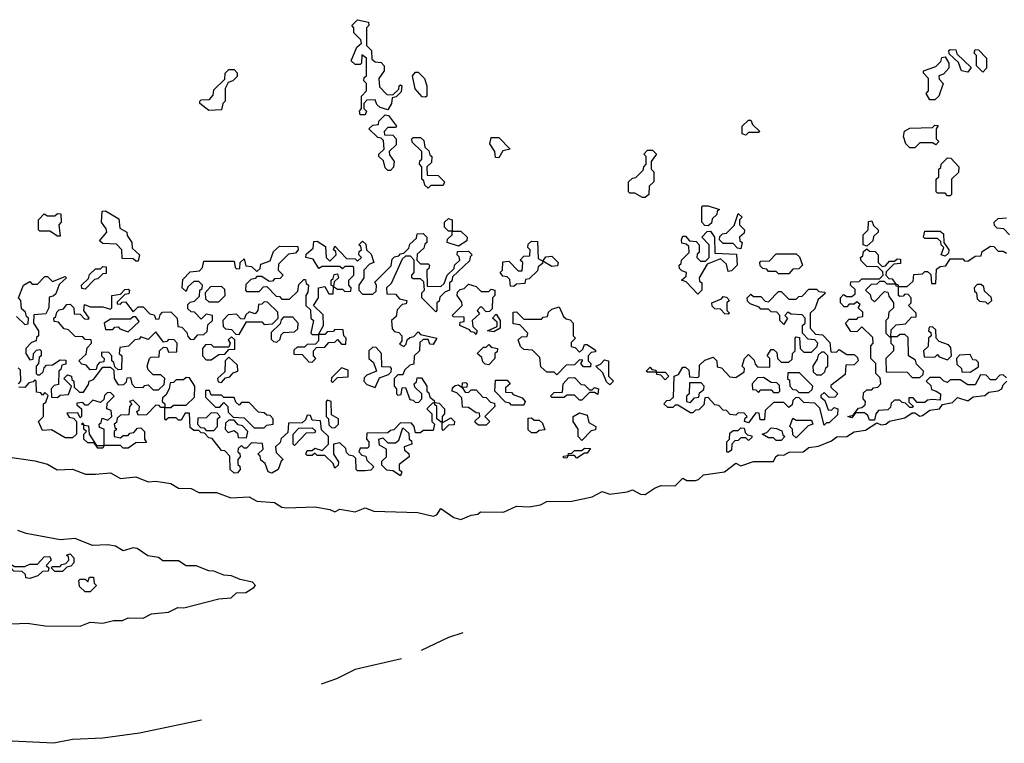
# Model space of a CAD drawing. Extents: x 2494118 to 2687960, y 757339 to 915227.
# Tile 180 of 256: x 2659565 to 2663470, y 776270 to 779138. Entities that reach past the tile are written whole.
import ezdxf

# ---------------------------------------------------------------- set-up
doc = ezdxf.new("R2010")
doc.units = 0

msp = doc.modelspace()

# ---------------------------------------------------------------- linework, layer by layer
at = {"layer": '0CON20XD'}
for points in [[(2660935, 778760), (2660915, 778760), (2660912.5, 778775), (2660920, 778785), (2660920, 778835), (2660940, 778855), (2660940, 778885), (2660930, 778895), (2660931.7, 778908.3), (2660940, 778915), (2660940, 778985), (2660921.7, 778998.3), (2660920, 778965), (2660915, 778960), (2660895, 778960), (2660880, 778975), (2660901.7, 779028.3), (2660920, 779045), (2660918.3, 779058.3), (2660890, 779085), (2660890, 779105), (2660882.5, 779115), (2660905, 779137.5), (2660948.3, 779128.3), (2660950, 779115), (2660940, 779105), (2660940, 779035), (2660960, 779015), (2660961.7, 778981.7), (2660975, 778970), (2660998.3, 778968.3), (2661010, 778955), (2661010, 778935), (2660990, 778905), (2660991.7, 778871.7), (2661021.7, 778841.7), (2661045, 778840), (2661068.3, 778861.7), (2661070, 778875), (2661075, 778880), (2661080, 778875), (2661078.3, 778851.7), (2661058.3, 778831.7), (2661041.7, 778828.3), (2661040, 778805), (2661025, 778780), (2660995, 778790), (2660981.7, 778801.7), (2660975, 778820), (2660941.7, 778818.3), (2660930, 778805), (2660930, 778785), (2660940, 778775), (2660935, 778760)], [(2663325, 778930), (2663300, 778935), (2663288.3, 778968.3), (2663251.7, 779001.7), (2663250, 779015), (2663255, 779020), (2663278.3, 779018.3), (2663281.7, 779001.7), (2663338.3, 778948.3), (2663325, 778930)], [(2663385, 778930), (2663360, 778955), (2663360, 778995), (2663350, 779005), (2663355, 779020), (2663368.3, 779018.3), (2663400, 778985), (2663400, 778945), (2663385, 778930)], [(2663195, 778820), (2663175, 778820), (2663160, 778845), (2663170, 778855), (2663170, 778905), (2663150, 778925), (2663150, 778935), (2663198.3, 778951.7), (2663218.3, 778971.7), (2663221.7, 778988.3), (2663235, 778990), (2663250, 778965), (2663250, 778945), (2663228.3, 778921.7), (2663210, 778915), (2663211.7, 778901.7), (2663227.5, 778885), (2663210, 778835), (2663195, 778820)], [(2660315, 778777.5), (2660280, 778805), (2660280, 778815), (2660285, 778820), (2660318.3, 778821.7), (2660331.7, 778838.3), (2660335, 778860), (2660378.3, 778901.7), (2660380, 778925), (2660395, 778940), (2660415, 778940), (2660427.5, 778927.5), (2660427, 778913), (2660410, 778895), (2660391.7, 778888.3), (2660380, 778865), (2660380, 778815), (2660370, 778805), (2660365, 778780), (2660315, 778777.5)], [(2661175, 778830), (2661161.7, 778831.7), (2661133, 778863), (2661122.5, 778915), (2661135, 778930), (2661145, 778930), (2661170, 778905), (2661180, 778875), (2661180, 778835), (2661175, 778830)], [(2661035, 778540), (2661025, 778540), (2661015, 778550), (2661008.3, 778578.3), (2660990, 778595), (2660990, 778605), (2661010, 778625), (2661008.3, 778658.3), (2660998.3, 778668.3), (2660985, 778670), (2660950, 778705), (2660965, 778720), (2660988.3, 778721.7), (2660990, 778735), (2661015, 778760), (2661028.3, 778758.3), (2661060, 778715), (2661055, 778710), (2661025, 778710), (2661010, 778695), (2661011.7, 778681.7), (2661045, 778680), (2661057.5, 778665), (2661058.3, 778641.7), (2661030, 778615), (2661031.7, 778601.7), (2661050, 778575), (2661047, 778553), (2661035, 778540)], [(2662445, 778680), (2662430, 778685), (2662430, 778715), (2662455, 778740), (2662465, 778740), (2662471.7, 778721.7), (2662500, 778695), (2662495, 778690), (2662455, 778690), (2662445, 778680)], [(2663115, 778630), (2663095, 778630), (2663080, 778645), (2663070, 778675), (2663073.6, 778696.4), (2663095, 778707.5), (2663185, 778710), (2663195, 778720), (2663208.3, 778718.3), (2663200, 778705), (2663200, 778665), (2663210, 778655), (2663198.3, 778641.7), (2663185, 778650), (2663135, 778650), (2663115, 778630)], [(2661185, 778470), (2661171.7, 778481.7), (2661168.3, 778498.3), (2661160, 778505), (2661160, 778555), (2661150, 778565), (2661151.7, 778578.3), (2661160, 778585), (2661160, 778615), (2661121.7, 778651.7), (2661120, 778665), (2661125, 778670), (2661155, 778670), (2661168.3, 778658.3), (2661171.7, 778631.7), (2661188.3, 778618.3), (2661191.7, 778601.7), (2661200, 778595), (2661198.3, 778571.7), (2661180, 778555), (2661181.7, 778521.7), (2661225, 778520), (2661250, 778495), (2661245, 778480), (2661195, 778480), (2661185, 778470)], [(2661465, 778590), (2661451.7, 778591.7), (2661450, 778615), (2661430, 778645), (2661435, 778670), (2661465, 778670), (2661510, 778625), (2661481.7, 778618.3), (2661465, 778590)], [(2662045, 778432.5), (2662035, 778432.5), (2662005, 778450), (2661985, 778450), (2661980, 778455), (2661980, 778495), (2661995, 778510), (2662008.3, 778511.7), (2662038.3, 778541.7), (2662040, 778555), (2662050, 778565), (2662050, 778595), (2662040, 778605), (2662055, 778620), (2662075, 778620), (2662090, 778605), (2662070, 778575), (2662070, 778545), (2662080, 778535), (2662080, 778495), (2662061.7, 778478.3), (2662060, 778445), (2662045, 778432.5)], [(2663255, 778440), (2663245, 778440), (2663235, 778450), (2663205, 778450), (2663200, 778455), (2663200, 778505), (2663210, 778515), (2663210, 778545), (2663218.3, 778551.7), (2663220, 778565), (2663245, 778590), (2663258.3, 778588.3), (2663290, 778555), (2663288.3, 778531.7), (2663260, 778505), (2663260, 778445), (2663255, 778440)], [(2662295, 778320), (2662281.7, 778321.7), (2662270, 778335), (2662270, 778395), (2662275, 778400), (2662295, 778400), (2662340, 778385), (2662331.7, 778378.3), (2662330, 778365), (2662311.7, 778348.3), (2662308.3, 778331.7), (2662295, 778320)], [(2659725, 778280), (2659715, 778280), (2659685, 778300), (2659645, 778300), (2659640, 778305), (2659640, 778345), (2659661.7, 778368.3), (2659675, 778360), (2659705, 778360), (2659715, 778370), (2659728.3, 778368.3), (2659730, 778335), (2659720, 778325), (2659725, 778280)], [(2660035, 778180), (2660025, 778180), (2660015, 778190), (2659971.7, 778191.7), (2659970, 778225), (2659948.3, 778248.3), (2659895, 778250), (2659881.7, 778261.7), (2659910, 778295), (2659908.3, 778308.3), (2659890, 778335), (2659891.7, 778378.3), (2659905, 778380), (2659958.3, 778348.3), (2659961.7, 778311.7), (2659990, 778295), (2659991.7, 778281.7), (2660010, 778255), (2660011.7, 778231.7), (2660040, 778205), (2660035, 778180)], [(2661305, 778240), (2661260, 778255), (2661261.7, 778268.3), (2661280, 778285), (2661280, 778300), (2661265, 778300), (2661250, 778315), (2661250, 778335), (2661265, 778350), (2661280, 778345), (2661280, 778300), (2661315, 778300), (2661340, 778275), (2661338.3, 778261.7), (2661305, 778240)], [(2662425, 778230), (2662411.7, 778231.7), (2662395, 778250), (2662355, 778250), (2662340, 778265), (2662341.7, 778278.3), (2662351.7, 778288.3), (2662368.3, 778291.7), (2662398.3, 778321.7), (2662415, 778370), (2662430, 778355), (2662420, 778345), (2662420, 778325), (2662440, 778305), (2662438.3, 778291.7), (2662420, 778275), (2662421.7, 778261.7), (2662430, 778255), (2662425, 778230)], [(2663490, 778285), (2663468.3, 778308.3), (2663441.7, 778311.7), (2663431.7, 778321.7), (2663430, 778335), (2663445, 778350), (2663478.3, 778351.7)], [(2662925, 778240), (2662910, 778245), (2662910, 778285), (2662930, 778305), (2662931.7, 778338.3), (2662945, 778340), (2662951.7, 778321.7), (2662970, 778305), (2662970, 778295), (2662951.7, 778278.3), (2662948.3, 778261.7), (2662925, 778240)], [(2660420, 778155), (2660425, 778150), (2660438.3, 778151.7), (2660440, 778175), (2660455, 778190), (2660461.7, 778161.7), (2660485, 778160), (2660505, 778140), (2660518.3, 778151.7), (2660521.7, 778168.3), (2660558.3, 778181.7), (2660571.7, 778218.3), (2660595, 778240), (2660668.3, 778238.3), (2660670, 778225), (2660658.3, 778211.7), (2660631.7, 778208.3), (2660591.7, 778168.3), (2660590, 778145), (2660610, 778125), (2660598.3, 778111.7), (2660575, 778110), (2660568.3, 778101.7), (2660555, 778100), (2660525, 778120), (2660505, 778120), (2660498.3, 778111.7), (2660481.7, 778108.3), (2660461.7, 778088.3), (2660460, 778065), (2660465, 778060), (2660515, 778060), (2660531.7, 778078.3), (2660545, 778080), (2660581.7, 778041.7), (2660595, 778040), (2660605, 778030), (2660635, 778030), (2660668.3, 778061.7), (2660671.7, 778088.3), (2660691.7, 778108.3), (2660698.3, 778108.3), (2660701.7, 778091.7), (2660710, 778085), (2660708.3, 778058.3), (2660700, 778045), (2660700, 778005), (2660718.3, 777988.3), (2660720, 777955), (2660730, 777945), (2660720, 777895), (2660725, 777890), (2660750, 777890), (2660770, 777925), (2660768.3, 777968.3), (2660730, 778005), (2660750, 778035), (2660750, 778075), (2660775, 778080), (2660791.7, 778051.7), (2660808.3, 778051.7), (2660810, 778080), (2660800, 778085), (2660800, 778105), (2660808.3, 778111.7), (2660811.7, 778128.3), (2660825, 778130), (2660830, 778115), (2660811.7, 778098.3), (2660810, 778080), (2660825, 778070), (2660845, 778070), (2660855, 778060), (2660878.3, 778061.7), (2660880, 778075), (2660870, 778085), (2660870, 778105), (2660890, 778125), (2660890, 778155), (2660885, 778160), (2660855, 778160), (2660845, 778150), (2660835, 778160), (2660765, 778160), (2660751.7, 778151.7), (2660728.3, 778188.3), (2660700, 778195), (2660701.7, 778208.3), (2660728.3, 778231.7), (2660731.7, 778258.3), (2660745, 778260), (2660778.3, 778238.3), (2660780, 778195), (2660795, 778180), (2660820, 778205), (2660818.3, 778218.3), (2660810, 778225), (2660815, 778240), (2660861.7, 778191.7), (2660895, 778190), (2660905, 778180), (2660920, 778195), (2660910, 778205), (2660911.7, 778218.3), (2660920, 778225), (2660918.3, 778238.3), (2660910, 778245), (2660925, 778260), (2660938.3, 778248.3), (2660940, 778225), (2660958.3, 778208.3), (2660970, 778175), (2660951.7, 778168.3), (2660930, 778145), (2660930, 778115), (2660910, 778085), (2660910, 778065), (2660925, 778050), (2660965, 778050), (2660978.3, 778061.7), (2660980, 778085), (2660973, 778097), (2661038.3, 778161.7), (2661041.7, 778188.3), (2661051.7, 778198.3), (2661068.3, 778201.7), (2661075, 778210), (2661088.3, 778211.7), (2661108.3, 778231.7), (2661111.7, 778248.3), (2661138.3, 778271.7), (2661141.7, 778288.3), (2661165, 778290), (2661180, 778275), (2661180, 778255), (2661171.7, 778248.3), (2661168.3, 778231.7), (2661141.7, 778208.3), (2661140, 778185), (2661155, 778170), (2661185, 778170), (2661190, 778165), (2661188.3, 778151.7), (2661180, 778145), (2661181.7, 778081.7), (2661235, 778080), (2661248.3, 778091.7), (2661260, 778125), (2661288.3, 778151.7), (2661290, 778165), (2661310, 778185), (2661308.3, 778198.3), (2661300, 778205), (2661301.7, 778218.3), (2661345, 778220), (2661360, 778205), (2661351.7, 778198.3), (2661348.3, 778181.7), (2661281.7, 778118.3), (2661278.3, 778101.7), (2661270, 778095), (2661270, 778065), (2661251.7, 778058.3), (2661231.7, 778038.3), (2661228.3, 778021.7), (2661220, 778015), (2661220, 777985), (2661215, 777980), (2661160, 778035), (2661160, 778055), (2661170, 778065), (2661168.3, 778098.3), (2661155, 778110), (2661125, 778110), (2661120, 778115), (2661120, 778125), (2661130, 778135), (2661130, 778185), (2661115, 778200), (2661095, 778200), (2661081.7, 778188.3), (2661038.3, 778091.7), (2661020, 778075), (2661021.7, 778051.7), (2661055, 778050), (2661071.7, 778031.7), (2661100, 778025), (2661098.3, 778011.7), (2661081.7, 778008.3), (2661061.7, 777988.3), (2661058.3, 777961.7), (2661040, 777945), (2661041.7, 777911.7), (2661051.7, 777901.7), (2661068.3, 777898.3), (2661080, 777885), (2661080, 777865), (2661071.7, 777851.7), (2661088.3, 777841.7), (2661098.3, 777851.7), (2661101.7, 777868.3), (2661111.7, 777878.3), (2661128.3, 777881.7), (2661145, 777900), (2661155, 777890), (2661220, 777875), (2661205, 777850), (2661191.7, 777851.7), (2661185, 777870), (2661165, 777870), (2661151.7, 777858.3), (2661150, 777825), (2661130, 777805), (2661128.3, 777771.7), (2661111.7, 777768.3), (2661091.7, 777748.3), (2661085, 777730), (2661065, 777730), (2661050, 777715), (2661050, 777685), (2661060, 777675), (2661060, 777655), (2661065, 777650), (2661078.3, 777651.7), (2661081.7, 777678.3), (2661095, 777680), (2661111.7, 777631.7), (2661125, 777630), (2661135, 777620), (2661148.3, 777621.7), (2661160, 777635), (2661160, 777655), (2661131.7, 777681.7), (2661130, 777695), (2661138.3, 777701.7), (2661141.7, 777718.3), (2661158.3, 777718.3), (2661180, 777685), (2661180, 777665), (2661188.3, 777658.3), (2661191.7, 777641.7), (2661208.3, 777628.3), (2661210, 777620), (2661228.3, 777618.3), (2661250, 777595), (2661250, 777575), (2661240, 777565), (2661240, 777540), (2661275, 777560), (2661290, 777545), (2661288.3, 777531.7), (2661265, 777530), (2661245, 777510), (2661240, 777515), (2661240, 777540), (2661220, 777555), (2661220, 777605), (2661211.7, 777611.7), (2661210, 777620), (2661201.7, 777618.3), (2661180, 777595), (2661200, 777575), (2661200, 777545), (2661210, 777535), (2661205, 777510), (2661165, 777510), (2661155, 777500), (2661135, 777500), (2661130, 777525), (2661118.3, 777538.3), (2661075, 777540), (2661048.3, 777511.7), (2661035, 777510), (2661025, 777500), (2660941.7, 777498.3), (2660940, 777475), (2660950, 777465), (2660950, 777445), (2660945, 777440), (2660915, 777440), (2660910, 777425), (2660921.7, 777411.7), (2660938.3, 777408.3), (2660941.7, 777391.7), (2660970, 777365), (2660957.5, 777352.5), (2660935, 777350), (2660905, 777350), (2660900, 777355), (2660898.3, 777398.3), (2660888.3, 777408.3), (2660871.7, 777411.7), (2660861.7, 777421.7), (2660858.3, 777438.3), (2660835, 777460), (2660810, 777455), (2660810, 777415), (2660830, 777385), (2660828.3, 777371.7), (2660815, 777360), (2660808.3, 777378.3), (2660775, 777410), (2660745, 777410), (2660735, 777420), (2660725, 777410), (2660705, 777410), (2660700, 777415), (2660705, 777430), (2660725, 777430), (2660735, 777440), (2660765, 777430), (2660790, 777455), (2660790, 777485), (2660761.7, 777511.7), (2660758.3, 777548.3), (2660725, 777550), (2660718.3, 777568.3), (2660705, 777570), (2660698.3, 777551.7), (2660685, 777540), (2660631.7, 777538.3), (2660628.3, 777501.7), (2660601.7, 777478.3), (2660598.3, 777461.7), (2660580, 777445), (2660581.7, 777421.7), (2660610, 777395), (2660601.7, 777388.3), (2660590, 777355), (2660565, 777340)], [(2662255, 778050), (2662208.3, 778098.3), (2662190, 778105), (2662208.3, 778121.7), (2662210, 778135), (2662191.7, 778141.7), (2662181.7, 778151.7), (2662180, 778165), (2662188.3, 778171.7), (2662190, 778185), (2662220, 778215), (2662218.3, 778238.3), (2662208.3, 778248.3), (2662191.7, 778251.7), (2662190, 778265), (2662195, 778280), (2662205, 778280), (2662221.7, 778261.7), (2662248.3, 778258.3), (2662260, 778245), (2662260, 778215), (2662251.7, 778208.3), (2662250, 778195), (2662265, 778180), (2662285, 778180), (2662300, 778195), (2662300, 778245), (2662270, 778275), (2662291.7, 778298.3), (2662305, 778300), (2662320, 778275), (2662321.7, 778211.7), (2662408.3, 778208.3), (2662410, 778165), (2662388.3, 778141.7), (2662375, 778140), (2662368.3, 778168.3), (2662345, 778190), (2662291.7, 778168.3), (2662260, 778115), (2662261.7, 778101.7), (2662270, 778095), (2662270, 778065), (2662255, 778050)], [(2663235, 778200), (2663220, 778205), (2663230, 778235), (2663220, 778245), (2663218.3, 778258.3), (2663205, 778270), (2663155, 778270), (2663150, 778275), (2663155, 778300), (2663215, 778300), (2663228.3, 778288.3), (2663230, 778255), (2663250, 778225), (2663248.3, 778211.7), (2663235, 778200)], [(2661525, 778080), (2661511.7, 778081.7), (2661508.3, 778108.3), (2661498.3, 778118.3), (2661481.7, 778121.7), (2661470, 778135), (2661480, 778145), (2661481.7, 778178.3), (2661505, 778180), (2661541.7, 778141.7), (2661558.3, 778141.7), (2661560, 778175), (2661550, 778185), (2661565, 778200), (2661588.3, 778201.7), (2661590, 778225), (2661580, 778235), (2661581.7, 778248.3), (2661595, 778260), (2661618.3, 778258.3), (2661621.7, 778191.7), (2661640, 778180), (2661651.7, 778198.3), (2661675, 778200), (2661700, 778175), (2661698.3, 778161.7), (2661675, 778160), (2661640, 778180), (2661638.3, 778171.7), (2661621.7, 778158.3), (2661618.3, 778141.7), (2661585, 778110), (2661571.7, 778108.3), (2661568.3, 778091.7), (2661535, 778090), (2661525, 778080)], [(2663478.3, 777718.3), (2663465, 777730), (2663451.7, 777728.3), (2663435, 777710), (2663415, 777710), (2663398.3, 777728.3), (2663375, 777730), (2663355, 777690), (2663325, 777690), (2663295, 777710), (2663255, 777710), (2663245, 777700), (2663230, 777705), (2663215, 777720), (2663175, 777720), (2663160, 777705), (2663178.3, 777688.3), (2663181.7, 777671.7), (2663200, 777665), (2663217.5, 777655), (2663215, 777630), (2663185, 777632.5), (2663165, 777630), (2663155, 777620), (2663125, 777620), (2663108.3, 777638.3), (2663091.7, 777638.3), (2663091.7, 777621.7), (2663110, 777605), (2663105, 777600), (2663095, 777600), (2663078.3, 777618.3), (2663065, 777620), (2663055, 777630), (2663035, 777630), (2663021.7, 777618.3), (2663018.3, 777601.7), (2663008.3, 777591.7), (2662971.7, 777588.3), (2662960, 777575), (2662955, 777550), (2662935, 777550), (2662928.3, 777568.3), (2662915, 777580), (2662880, 777580), (2662865, 777560), (2662850, 777565), (2662870, 777570), (2662891.7, 777598.3), (2662905, 777600), (2662918.3, 777611.7), (2662920, 777625), (2662910, 777635), (2662911.7, 777658.3), (2662925, 777670), (2662945, 777670), (2662951.7, 777678.3), (2662968.3, 777681.7), (2662980, 777695), (2662978.3, 777718.3), (2662960, 777735), (2662960, 777775), (2662940, 777795), (2662940, 777845), (2662950, 777855), (2662948.3, 777878.3), (2662905, 777920), (2662885, 777900), (2662861.7, 777901.7), (2662840, 777935), (2662855, 777950), (2662885, 777950), (2662891.7, 777958.3), (2662908.3, 777961.7), (2662908.3, 777978.3), (2662890, 777995), (2662898.3, 778008.3), (2662885, 778020), (2662875, 778010), (2662855, 778010), (2662845, 778000), (2662835, 778000), (2662820, 778015), (2662820, 778035), (2662831.7, 778048.3), (2662845, 778040), (2662865, 778040), (2662878.3, 778051.7), (2662878.3, 778068.3), (2662860, 778085), (2662861.7, 778098.3), (2662895, 778100), (2662905, 778110), (2662975, 778110), (2662990, 778125), (2662988.3, 778138.3), (2662968.3, 778158.3), (2662925, 778160), (2662901.7, 778181.7), (2662900, 778195), (2662908.3, 778201.7), (2662911.7, 778218.3), (2662925, 778230), (2662935, 778220), (2662958.3, 778218.3), (2662970, 778205), (2662970, 778175), (2662985, 778160), (2662998.3, 778161.7), (2663015, 778180), (2663035, 778180), (2663045, 778190), (2663058.3, 778188.3), (2663058.3, 778171.7), (2663031.7, 778168.3), (2663001.7, 778138.3), (2663000, 778125), (2663011.7, 778111.7), (2663025, 778110), (2663040, 778090), (2663048.3, 778088.3), (2663050, 778080), (2663085, 778080), (2663108.3, 778101.7), (2663111.7, 778128.3), (2663145, 778130), (2663155, 778140), (2663165, 778140), (2663178.3, 778128.3), (2663181.7, 778091.7), (2663198.3, 778091.7), (2663201.7, 778148.3), (2663215, 778160), (2663238.3, 778161.7), (2663255, 778190), (2663305, 778190), (2663311.7, 778181.7), (2663325, 778180), (2663355, 778200), (2663378.3, 778201.7), (2663381.7, 778218.3), (2663415, 778240), (2663428.3, 778238.3), (2663445, 778220), (2663465, 778220), (2663478.3, 778211.7)], [(2662615, 778130), (2662575, 778130), (2662565, 778140), (2662535, 778140), (2662528.3, 778148.3), (2662511.7, 778151.7), (2662501.7, 778161.7), (2662500, 778175), (2662505, 778180), (2662538.3, 778181.7), (2662565, 778210), (2662645, 778210), (2662658.3, 778198.3), (2662670, 778165), (2662655, 778150), (2662631.7, 778148.3), (2662615, 778130)], [(2659551.7, 777961.7), (2659585, 777930), (2659598.3, 777931.7), (2659600, 777955), (2659591.7, 777961.7), (2659588.3, 777978.3), (2659571.7, 777991.7), (2659570, 778025), (2659560, 778035), (2659580, 778085), (2659605, 778100), (2659615, 778090), (2659635, 778090), (2659665, 778120), (2659675, 778120), (2659695, 778100), (2659745, 778120), (2659750, 778115), (2659721.7, 778088.3), (2659708.3, 778051.7), (2659698.3, 778041.7), (2659681.7, 778038.3), (2659680, 777995), (2659668.3, 777971.7), (2659621.7, 777968.3), (2659620, 777935), (2659640, 777905), (2659640, 777885), (2659631.7, 777878.3), (2659630, 777865), (2659611.7, 777858.3), (2659590, 777835), (2659590, 777815), (2659605, 777790), (2659618.3, 777791.7), (2659620, 777815), (2659631.7, 777828.3), (2659645, 777830), (2659650, 777825), (2659650, 777805), (2659641.7, 777798.3), (2659640, 777775), (2659630, 777765), (2659630, 777735), (2659635, 777730), (2659645, 777730), (2659658.3, 777741.7), (2659661.7, 777758.3), (2659671.7, 777768.3), (2659695, 777770), (2659725, 777790), (2659748.3, 777788.3), (2659748.3, 777771.7), (2659731.7, 777768.3), (2659728.3, 777751.7), (2659720, 777745), (2659718.3, 777691.7), (2659701.7, 777688.3), (2659690, 777675), (2659691.7, 777641.7), (2659715, 777640), (2659725, 777650), (2659758.3, 777651.7), (2659770, 777685), (2659740, 777715), (2659755, 777730), (2659770, 777725), (2659771.7, 777711.7), (2659780, 777705), (2659781.7, 777681.7), (2659801.7, 777661.7), (2659818.3, 777661.7), (2659838.3, 777691.7), (2659840, 777705), (2659858.3, 777711.7), (2659895, 777760), (2659925, 777760), (2659938.3, 777748.3), (2659940, 777715), (2659955, 777690), (2659978.3, 777691.7), (2659988.3, 777701.7), (2659991.7, 777718.3), (2660005, 777720), (2660010, 777695), (2660021.7, 777681.7), (2660055, 777680), (2660061.7, 777688.3), (2660075, 777690), (2660095, 777670), (2660115, 777670), (2660138.3, 777691.7), (2660140, 777715), (2660125, 777730), (2660095, 777730), (2660075, 777750), (2660070, 777765), (2660080, 777795), (2660085, 777800), (2660118.3, 777801.7), (2660120, 777825), (2660135, 777840), (2660148.3, 777838.3), (2660155, 777820), (2660188.3, 777821.7), (2660190, 777855), (2660178.3, 777868.3), (2660155, 777870), (2660148.3, 777861.7), (2660135, 777860), (2660105, 777900), (2660075, 777870), (2660045, 777880), (2660038.3, 777871.7), (2660021.7, 777868.3), (2659997, 777843), (2659961.7, 777838.3), (2659960, 777815), (2659970, 777805), (2659968.3, 777751.7), (2659955, 777750), (2659941.7, 777761.7), (2659938.3, 777778.3), (2659930, 777785), (2659930, 777805), (2659918.3, 777818.3), (2659890, 777820), (2659890, 777805), (2659900, 777795), (2659898.3, 777781.7), (2659881.7, 777778.3), (2659871.7, 777768.3), (2659868.3, 777751.7), (2659845, 777750), (2659828.3, 777768.3), (2659811.7, 777771.7), (2659800, 777785), (2659828.3, 777811.7), (2659833, 777837), (2659850, 777855), (2659848.3, 777868.3), (2659825, 777870), (2659815, 777880), (2659785, 777882.5), (2659758.3, 777908.3), (2659741.7, 777911.7), (2659718.3, 777938.3), (2659701.7, 777941.7), (2659700, 777955), (2659708.3, 777961.7), (2659711.7, 777978.3), (2659721.7, 777988.3), (2659738.3, 777991.7), (2659751.7, 778008.3), (2659765, 778010), (2659780, 777995), (2659781.7, 777971.7), (2659805, 777970), (2659821.7, 777951.7), (2659835, 777950), (2659840, 777955), (2659820, 777985), (2659821.7, 778008.3), (2659845, 778000), (2659895, 778000), (2659925, 777990), (2659930, 777995), (2659930, 778045), (2659965, 778050), (2659981.7, 778068.3), (2659995, 778070), (2660000, 778065), (2659998.3, 778051.7), (2659981.7, 778048.3), (2659951.7, 778018.3), (2659951.7, 778011.7), (2659965, 778010), (2659971.7, 778018.3), (2659985, 778020), (2660015, 777980), (2660035, 778000), (2660055, 778000), (2660081.7, 777971.7), (2660098.3, 777968.3), (2660105, 777950), (2660118.3, 777951.7), (2660121.7, 777968.3), (2660131.7, 777978.3), (2660165, 777980), (2660190, 777955), (2660191.7, 777921.7), (2660208.3, 777918.3), (2660228.3, 777898.3), (2660231.7, 777881.7), (2660241.7, 777871.7), (2660255, 777870), (2660271.7, 777888.3), (2660295, 777890), (2660308.3, 777901.7), (2660311.7, 777928.3), (2660330, 777945), (2660330, 777965), (2660305, 777970), (2660285, 777950), (2660258.3, 777978.3), (2660245, 777980), (2660231.7, 777991.7), (2660231.7, 778008.3), (2660241.7, 778018.3), (2660258.3, 778021.7), (2660278.3, 778041.7), (2660280, 778065), (2660288.3, 778071.7), (2660290, 778085), (2660275, 778100), (2660255, 778100), (2660231.7, 778078.3), (2660225, 778060), (2660210, 778075), (2660211.7, 778108.3), (2660241.7, 778138.3), (2660278.3, 778141.7), (2660290, 778155), (2660295, 778180), (2660415, 778180), (2660420, 778155)], [(2659825, 778070), (2659811.7, 778071.7), (2659810, 778085), (2659838.3, 778111.7), (2659841.7, 778128.3), (2659865, 778150), (2659885, 778150), (2659895, 778160), (2659908.3, 778158.3), (2659908.3, 778131.7), (2659895, 778130), (2659875, 778110), (2659861.7, 778108.3), (2659825, 778070)], [(2660355, 778020), (2660380, 778045), (2660378.3, 778068.3), (2660365, 778080), (2660321.7, 778078.3), (2660300, 778055), (2660301.7, 778031.7), (2660315, 778020), (2660355, 778020)], [(2661375, 777890), (2661368.3, 777898.3), (2661355, 777900), (2661348.3, 777908.3), (2661310, 777925), (2661311.7, 777938.3), (2661328.3, 777941.7), (2661328.3, 777958.3), (2661285, 777960), (2661280, 777965), (2661320, 778005), (2661318.3, 778018.3), (2661300, 778045), (2661301.7, 778058.3), (2661311.7, 778068.3), (2661328.3, 778071.7), (2661345, 778090), (2661375, 778080), (2661395, 778060), (2661425, 778060), (2661435, 778070), (2661450, 778065), (2661450, 778045), (2661440, 778035), (2661438.3, 777991.7), (2661428.3, 777981.7), (2661415, 777980), (2661398.3, 777998.3), (2661391.7, 777998.3), (2661380, 777985), (2661388.3, 777971.7), (2661360, 777945), (2661361.7, 777921.7), (2661380, 777905), (2661375, 777890)], [(2663020, 777880), (2663021.7, 777908.3), (2663041.7, 777928.3), (2663078.3, 777931.7), (2663101.7, 777958.3), (2663120, 777960), (2663120, 777975), (2663090, 778005), (2663100, 778015), (2663100, 778035), (2663088.3, 778048.3), (2663075, 778050), (2663068.3, 778041.7), (2663055, 778040), (2663050, 778045), (2663050, 778080), (2663041.7, 778081.7), (2663040, 778090), (2663005, 778090), (2662995, 778100), (2662975, 778100), (2662965, 778090), (2662941.7, 778088.3), (2662920, 778065), (2662938.3, 778048.3), (2662941.7, 778031.7), (2662955, 778020), (2662995, 778060), (2663008.3, 778058.3), (2663011.7, 778041.7), (2663030, 778015), (2663030, 777995), (2663011.7, 777978.3), (2663010, 777955), (2663000, 777945), (2663000, 777895), (2663015, 777880), (2663020, 777880)], [(2663405, 778010), (2663420, 778025), (2663418.3, 778038.3), (2663391.7, 778061.7), (2663388.3, 778078.3), (2663378.3, 778088.3), (2663361.7, 778088.3), (2663350, 778075), (2663351.7, 778061.7), (2663360, 778055), (2663361.7, 778031.7), (2663371.7, 778021.7), (2663395, 778020), (2663405, 778010)], [(2662755, 777530), (2662738.3, 777598.3), (2662718.3, 777618.3), (2662675, 777620), (2662655, 777640), (2662641.7, 777638.3), (2662631.7, 777628.3), (2662628.3, 777611.7), (2662615, 777600), (2662595, 777620), (2662555, 777620), (2662521.7, 777588.3), (2662518.3, 777551.7), (2662501.7, 777551.7), (2662498.3, 777578.3), (2662485, 777580), (2662455, 777540), (2662440, 777545), (2662441.7, 777558.3), (2662450, 777565), (2662438.3, 777578.3), (2662415, 777580), (2662405, 777570), (2662383, 777573), (2662368.3, 777588.3), (2662355, 777590), (2662338.3, 777608.3), (2662321.7, 777611.7), (2662295, 777640), (2662281.7, 777638.3), (2662278.3, 777611.7), (2662258.3, 777591.7), (2662245, 777590), (2662235, 777580), (2662225, 777580), (2662175, 777610), (2662165, 777610), (2662155, 777600), (2662135, 777600), (2662120, 777615), (2662131.7, 777628.3), (2662145, 777630), (2662158.3, 777641.7), (2662160, 777725), (2662178.3, 777731.7), (2662195, 777760), (2662205, 777760), (2662218.3, 777748.3), (2662221.7, 777721.7), (2662255, 777720), (2662260, 777725), (2662261.7, 777768.3), (2662281.7, 777788.3), (2662315, 777800), (2662330, 777785), (2662331.7, 777761.7), (2662348.3, 777758.3), (2662381.7, 777721.7), (2662405, 777720), (2662438.3, 777741.7), (2662440, 777755), (2662430, 777765), (2662440, 777795), (2662455, 777810), (2662478.3, 777788.3), (2662481.7, 777771.7), (2662491.7, 777761.7), (2662540, 777760), (2662540, 777795), (2662530, 777805), (2662545, 777830), (2662555, 777830), (2662568.3, 777818.3), (2662570, 777795), (2662585, 777780), (2662615, 777780), (2662628.3, 777791.7), (2662630, 777815), (2662640, 777825), (2662640, 777875), (2662645, 777880), (2662658.3, 777878.3), (2662660, 777835), (2662675, 777820), (2662705, 777820), (2662728.3, 777841.7), (2662730, 777855), (2662718.3, 777868.3), (2662691.7, 777871.7), (2662670, 777895), (2662670, 777925), (2662680, 777935), (2662680, 777955), (2662668.3, 777968.3), (2662625, 777970), (2662611.7, 777978.3), (2662600, 777965), (2662610, 777955), (2662595, 777930), (2662580, 777945), (2662580, 777965), (2662568.3, 777978.3), (2662545, 777980), (2662535, 777990), (2662505, 777990), (2662498.3, 777998.3), (2662461.7, 778011.7), (2662451.7, 778021.7), (2662450, 778035), (2662465, 778050), (2662475, 778040), (2662505, 778040), (2662521.7, 778021.7), (2662535, 778020), (2662575, 778060), (2662585, 778060), (2662615, 778030), (2662645, 778030), (2662655, 778040), (2662668.3, 778041.7), (2662695, 778070), (2662725, 778070), (2662735, 778060), (2662758.3, 778058.3), (2662758.3, 778051.7), (2662731.7, 778028.3), (2662718.3, 777991.7), (2662700, 777975), (2662700, 777915), (2662721.7, 777891.7), (2662748.3, 777888.3), (2662778.3, 777858.3), (2662781.7, 777821.7), (2662805, 777820), (2662815, 777830), (2662845, 777810), (2662875, 777810), (2662888.3, 777798.3), (2662890, 777785), (2662875, 777770), (2662841.7, 777768.3), (2662838.3, 777731.7), (2662781.7, 777688.3), (2662781.7, 777681.7), (2662810, 777655), (2662798.3, 777641.7), (2662775, 777640), (2662755, 777660), (2662741.7, 777648.3), (2662741.7, 777641.7), (2662758.3, 777628.3), (2662771.7, 777591.7), (2662785, 777590), (2662795, 777600), (2662810, 777595), (2662808.3, 777571.7), (2662775, 777540), (2662765, 777540), (2662755, 777530)], [(2662375, 777970), (2662361.7, 777971.7), (2662345, 777990), (2662321.7, 777991.7), (2662311.7, 778001.7), (2662310, 778015), (2662348.3, 778031.7), (2662355, 778040), (2662368.3, 778038.3), (2662380, 778025), (2662370, 778015), (2662370, 777985), (2662380, 777975), (2662375, 777970)], [(2660435, 777890), (2660465, 777940), (2660525, 777940), (2660535, 777930), (2660568.3, 777931.7), (2660590, 777955), (2660588.3, 777978.3), (2660548.3, 778018.3), (2660535, 778020), (2660525, 778010), (2660511.7, 778008.3), (2660510, 777985), (2660498.3, 777971.7), (2660475, 777980), (2660461.7, 777968.3), (2660455, 777950), (2660441.7, 777951.7), (2660425, 777970), (2660391.7, 777968.3), (2660370, 777945), (2660371.7, 777921.7), (2660381.7, 777911.7), (2660405, 777910), (2660421.7, 777891.7), (2660435, 777890)], [(2661695, 777730), (2661685, 777740), (2661655, 777740), (2661631.7, 777761.7), (2661628.3, 777798.3), (2661598.3, 777828.3), (2661565, 777830), (2661551.7, 777841.7), (2661541.7, 777868.3), (2661555, 777880), (2661578.3, 777881.7), (2661580, 777895), (2661548.3, 777928.3), (2661521.7, 777931.7), (2661521.7, 777978.3), (2661535, 777980), (2661565, 777950), (2661635, 777950), (2661641.7, 777958.3), (2661658.3, 777961.7), (2661661.7, 777978.3), (2661675, 777990), (2661705, 778000), (2661721.7, 777961.7), (2661731.7, 777951.7), (2661748.3, 777948.3), (2661760, 777935), (2661760, 777885), (2661770, 777875), (2661751.7, 777858.3), (2661751.7, 777841.7), (2661768.3, 777838.3), (2661785, 777820), (2661798.3, 777831.7), (2661805, 777850), (2661815, 777850), (2661848.3, 777828.3), (2661848.3, 777821.7), (2661831.7, 777818.3), (2661820, 777805), (2661820, 777785), (2661830, 777775), (2661828.3, 777761.7), (2661801.7, 777761.7), (2661790, 777775), (2661798.3, 777788.3), (2661785, 777790), (2661765, 777770), (2661731.7, 777768.3), (2661695, 777730)], [(2659995, 777900), (2660038.3, 777941.7), (2660025, 777960), (2660015, 777960), (2660005, 777950), (2659925, 777950), (2659900, 777935), (2659905, 777910), (2659935, 777910), (2659941.7, 777918.3), (2659955, 777920), (2659961.7, 777911.7), (2659995, 777900)], [(2660585, 777860), (2660598.3, 777871.7), (2660601.7, 777888.3), (2660611.7, 777898.3), (2660655, 777900), (2660668.3, 777911.7), (2660670, 777935), (2660648.3, 777958.3), (2660611.7, 777958.3), (2660601.7, 777948.3), (2660598.3, 777931.7), (2660561.7, 777898.3), (2660561.7, 777871.7), (2660571.7, 777861.7), (2660585, 777860)], [(2661445, 777900), (2661420, 777905), (2661458.3, 777921.7), (2661458.3, 777938.3), (2661440, 777955), (2661455, 777970), (2661470, 777945), (2661470, 777915), (2661445, 777900)], [(2663245, 777790), (2663260, 777805), (2663258.3, 777838.3), (2663248.3, 777848.3), (2663211.7, 777861.7), (2663200, 777875), (2663198.3, 777908.3), (2663185, 777920), (2663171.7, 777918.3), (2663170, 777905), (2663178.3, 777898.3), (2663180, 777885), (2663170, 777875), (2663168.3, 777841.7), (2663150, 777825), (2663151.7, 777801.7), (2663195, 777800), (2663205, 777810), (2663211.7, 777801.7), (2663245, 777790)], [(2660325, 777790), (2660355, 777810), (2660378.3, 777811.7), (2660395, 777830), (2660418.3, 777831.7), (2660418.3, 777868.3), (2660405, 777880), (2660391.7, 777868.3), (2660400, 777855), (2660395, 777840), (2660335, 777840), (2660325, 777850), (2660301.7, 777848.3), (2660290, 777835), (2660290, 777805), (2660305, 777790), (2660325, 777790)], [(2660725, 777780), (2660740, 777795), (2660730, 777805), (2660730, 777825), (2660741.7, 777838.3), (2660775, 777840), (2660791.7, 777858.3), (2660815, 777860), (2660825, 777870), (2660841.7, 777851.7), (2660858.3, 777851.7), (2660860, 777875), (2660850, 777885), (2660848.3, 777908.3), (2660815, 777910), (2660808.3, 777901.7), (2660785, 777900), (2660775, 777890), (2660750, 777890), (2660750, 777865), (2660738.3, 777851.7), (2660705, 777850), (2660695, 777840), (2660665, 777840), (2660651.7, 777828.3), (2660651.7, 777811.7), (2660685, 777810), (2660711.7, 777781.7), (2660725, 777780)], [(2663135, 777720), (2663148.3, 777731.7), (2663150, 777745), (2663121.7, 777771.7), (2663118.3, 777788.3), (2663090, 777805), (2663088.3, 777878.3), (2663075, 777890), (2663055, 777890), (2663045, 777880), (2663020, 777880), (2663020, 777855), (2663030, 777845), (2663030, 777825), (2663000, 777795), (2663001.7, 777741.7), (2663085, 777740), (2663105, 777720), (2663135, 777720)], [(2660975, 777680), (2660991.7, 777718.3), (2661028.3, 777731.7), (2661038.3, 777741.7), (2661040, 777755), (2661035, 777760), (2661001.7, 777761.7), (2661000, 777815), (2660978.3, 777838.3), (2660965, 777840), (2660950, 777825), (2660950, 777795), (2660968.3, 777778.3), (2660980, 777745), (2660941.7, 777728.3), (2660931.7, 777718.3), (2660930, 777705), (2660941.7, 777691.7), (2660975, 777680)], [(2661425, 777770), (2661411.7, 777771.7), (2661401.7, 777781.7), (2661398.3, 777798.3), (2661380, 777815), (2661405, 777840), (2661415, 777840), (2661425, 777850), (2661435, 777840), (2661460, 777835), (2661458.3, 777821.7), (2661450, 777815), (2661450, 777795), (2661425, 777770)], [(2660365, 777700), (2660381.7, 777718.3), (2660398.3, 777721.7), (2660411.7, 777738.3), (2660430, 777745), (2660428.3, 777768.3), (2660395, 777800), (2660380, 777785), (2660378.3, 777741.7), (2660350, 777715), (2660351.7, 777701.7), (2660365, 777700)], [(2662745, 777730), (2662758.3, 777741.7), (2662761.7, 777758.3), (2662770, 777765), (2662770, 777805), (2662755, 777820), (2662745, 777820), (2662731.7, 777808.3), (2662728.3, 777791.7), (2662710, 777765), (2662711.7, 777741.7), (2662725, 777730), (2662745, 777730)], [(2663335, 777740), (2663368.3, 777761.7), (2663368.3, 777778.3), (2663358.3, 777788.3), (2663345, 777790), (2663335, 777810), (2663291.7, 777808.3), (2663280, 777795), (2663281.7, 777771.7), (2663300, 777755), (2663301.7, 777741.7), (2663335, 777740)], [(2661905, 777690), (2661891.7, 777701.7), (2661878.3, 777738.3), (2661850, 777765), (2661868.3, 777771.7), (2661885, 777790), (2661900, 777785), (2661900, 777725), (2661920, 777705), (2661905, 777690)], [(2662125, 777710), (2662108.3, 777728.3), (2662091.7, 777731.7), (2662090, 777740), (2662055, 777740), (2662050, 777745), (2662065, 777760), (2662071.7, 777751.7), (2662088.3, 777748.3), (2662090, 777740), (2662125, 777740), (2662140, 777725), (2662125, 777710)], [(2659560, 777695), (2659570, 777705), (2659568.3, 777748.3), (2659558.3, 777758.3)], [(2660165, 777600), (2660175, 777610), (2660225, 777610), (2660258.3, 777641.7), (2660260, 777685), (2660238.3, 777718.3), (2660225, 777720), (2660215, 777710), (2660185, 777710), (2660175, 777700), (2660161.7, 777698.3), (2660157.5, 777675), (2660145, 777650), (2660131.7, 777638.3), (2660130, 777625), (2660140, 777615), (2660140, 777600), (2660165, 777600)], [(2660805, 777700), (2660825, 777720), (2660868.3, 777721.7), (2660868.3, 777748.3), (2660841.7, 777758.3), (2660801.7, 777718.3), (2660800, 777705), (2660805, 777700)], [(2661795, 777630), (2661785, 777630), (2661765, 777650), (2661735, 777650), (2661725, 777640), (2661675, 777640), (2661670, 777645), (2661685, 777660), (2661718.3, 777661.7), (2661720, 777695), (2661741.7, 777718.3), (2661765, 777720), (2661791.7, 777691.7), (2661805, 777690), (2661825, 777670), (2661835, 777670), (2661845, 777680), (2661860, 777675), (2661858.3, 777651.7), (2661845, 777660), (2661825, 777660), (2661795, 777630)], [(2662575, 777660), (2662580, 777665), (2662578.3, 777688.3), (2662568.3, 777698.3), (2662545, 777700), (2662515, 777720), (2662491.7, 777718.3), (2662470, 777695), (2662471.7, 777671.7), (2662485, 777670), (2662495, 777660), (2662505, 777670), (2662545, 777670), (2662555, 777660), (2662575, 777660)], [(2662695, 777660), (2662708.3, 777671.7), (2662710, 777685), (2662658.3, 777738.3), (2662611.7, 777738.3), (2662610, 777715), (2662618.3, 777708.3), (2662620, 777685), (2662631.7, 777671.7), (2662645, 777670), (2662655, 777660), (2662695, 777660)], [(2659488.8, 777408.8), (2659625, 777388.8), (2659675, 777375.7), (2659713.2, 777353.2), (2659775, 777355.7), (2659825.7, 777335.7), (2659865.9, 777335.9), (2659925, 777341.2), (2659965, 777319.2), (2660025, 777326), (2660075, 777306), (2660105, 777308.8), (2660165, 777298.8), (2660195, 777280.8), (2660245, 777280), (2660275, 777264), (2660345, 777264), (2660402.7, 777242.7), (2660475, 777246.2), (2660505, 777228.8), (2660575, 777223.8), (2660605, 777206.2), (2660623, 777203), (2660735, 777206.7), (2660795, 777196.7), (2660815, 777186.7), (2660835, 777197.5), (2660895, 777186.7), (2660935, 777202.5), (2660969.3, 777189.3), (2661144.1, 777184.1), (2661205, 777170), (2661220, 777175), (2661235, 777200), (2661286.2, 777165), (2661315, 777156.4), (2661355, 777174), (2661382.5, 777177.5), (2661392.5, 777187.5), (2661483.6, 777186.4), (2661535, 777210), (2661585, 777206.7), (2661630, 777215), (2661655, 777227.5), (2661755, 777228.8), (2661835, 777246), (2661875, 777267.5), (2661905, 777256.7), (2661974.3, 777265.7), (2661995, 777274), (2662027.5, 777257.5), (2662045, 777255.4), (2662085, 777282.5), (2662108.8, 777291.2), (2662165, 777290), (2662195, 777320), (2662210.7, 777310.7), (2662245, 777311.2), (2662257.5, 777315), (2662276.7, 777333.3), (2662360, 777345), (2662405, 777380), (2662425, 777370), (2662475, 777386.2), (2662554.1, 777385.9), (2662563.9, 777406.1), (2662575, 777413.3), (2662595, 777411.2), (2662616.7, 777423.3), (2662672.5, 777425), (2662695, 777442.5), (2662733, 777447), (2662785, 777468), (2662806, 777484), (2662845, 777486.2), (2662875, 777503.8), (2662919.6, 777510.5), (2662965, 777540), (2662981.7, 777531.7), (2663000, 777535), (2663015, 777546.7), (2663075, 777560), (2663105, 777580), (2663115, 777580), (2663135, 777566.7), (2663145, 777568.8), (2663175, 777590), (2663212.5, 777595), (2663225, 777612.5), (2663265, 777620), (2663285, 777640), (2663325, 777626.7), (2663346.7, 777643.3), (2663392.3, 777647.7), (2663408.8, 777661.2), (2663445, 777666.2), (2663460, 777675), (2663465, 777690), (2663480, 777705)], [(2660565, 777340), (2660550, 777345), (2660538.3, 777378.3), (2660521.7, 777391.7), (2660518.3, 777408.3), (2660510, 777415), (2660530, 777435), (2660528.3, 777458.3), (2660485, 777460), (2660465, 777440), (2660455, 777440), (2660445, 777450), (2660431.7, 777438.3), (2660430, 777425), (2660438.3, 777418.3), (2660440, 777405), (2660430, 777395), (2660430, 777375), (2660438.3, 777368.3), (2660440, 777355), (2660428.3, 777341.7), (2660415, 777340), (2660400, 777355), (2660398.3, 777408.3), (2660378.3, 777428.3), (2660365, 777430), (2660328.3, 777478.3), (2660315, 777480), (2660298.3, 777498.3), (2660285, 777500), (2660275, 777510), (2660255, 777510), (2660241.7, 777521.7), (2660238.3, 777578.3), (2660221.7, 777578.3), (2660205, 777550), (2660195, 777550), (2660185, 777560), (2660155, 777560), (2660145, 777550), (2660140, 777555), (2660140, 777600), (2660125, 777600), (2660118.3, 777608.3), (2660105, 777610), (2660068.3, 777571.7), (2660035, 777570), (2660030, 777585), (2660038.3, 777591.7), (2660040, 777605), (2660015, 777630), (2660000, 777625), (2660010, 777615), (2660000, 777605), (2659998.3, 777571.7), (2659965, 777570), (2659951.7, 777558.3), (2659948.3, 777541.7), (2659940, 777535), (2659941.7, 777521.7), (2659950, 777515), (2659940, 777505), (2659940, 777485), (2659965, 777480), (2659975, 777490), (2659995, 777490), (2660001.7, 777498.3), (2660018.3, 777501.7), (2660031.7, 777518.3), (2660045, 777520), (2660060, 777505), (2660060, 777475), (2660068.3, 777461.7), (2660025, 777460), (2659995, 777440), (2659975, 777440), (2659965, 777450), (2659900, 777450), (2659895, 777440), (2659875, 777440), (2659860, 777460), (2659835, 777460), (2659820, 777475), (2659820, 777495), (2659830, 777505), (2659820, 777515), (2659820, 777530), (2659810, 777535), (2659815, 777540), (2659820, 777530), (2659838.3, 777528.3), (2659840, 777495), (2659870, 777450), (2659900, 777450), (2659900, 777515), (2659881.7, 777521.7), (2659880, 777535), (2659888.3, 777541.7), (2659891.7, 777558.3), (2659915, 777550), (2659930, 777565), (2659928.3, 777588.3), (2659910, 777595), (2659911.7, 777618.3), (2659940, 777645), (2659925, 777660), (2659911.7, 777658.3), (2659901.7, 777648.3), (2659898.3, 777631.7), (2659885, 777620), (2659855, 777630), (2659835, 777610), (2659825, 777610), (2659815, 777620), (2659791.7, 777618.3), (2659791.7, 777611.7), (2659810, 777595), (2659810, 777565), (2659805, 777560), (2659795, 777580), (2659751.7, 777578.3), (2659761.7, 777561.7), (2659778.3, 777558.3), (2659790, 777545), (2659790, 777495), (2659775, 777480), (2659745, 777480), (2659691.7, 777511.7), (2659655, 777510), (2659640, 777545), (2659660, 777565), (2659660, 777615), (2659668.3, 777621.7), (2659678.3, 777648.3), (2659665, 777660), (2659655, 777650), (2659648.3, 777658.3), (2659631.7, 777661.7), (2659630, 777705), (2659625, 777710), (2659618.3, 777701.7), (2659601.7, 777698.3), (2659585, 777680), (2659561.7, 777681.7)], [(2661415, 777530), (2661385, 777530), (2661371.7, 777541.7), (2661371.7, 777548.3), (2661390, 777565), (2661388.3, 777578.3), (2661375, 777580), (2661345, 777600), (2661321.7, 777601.7), (2661318.3, 777638.3), (2661298.3, 777658.3), (2661280, 777665), (2661281.7, 777678.3), (2661291.7, 777688.3), (2661305, 777690), (2661320, 777680), (2661321.7, 777698.3), (2661335, 777700), (2661340, 777695), (2661338.3, 777681.7), (2661320, 777680), (2661331.7, 777661.7), (2661345, 777660), (2661355, 777670), (2661375, 777670), (2661401.7, 777641.7), (2661415, 777640), (2661431.7, 777621.7), (2661448.3, 777618.3), (2661450, 777605), (2661410, 777565), (2661430, 777545), (2661415, 777530)], [(2661565, 777610), (2661515, 777610), (2661508.3, 777618.3), (2661491.7, 777621.7), (2661450, 777665), (2661451.7, 777708.3), (2661498.3, 777708.3), (2661510, 777695), (2661491.7, 777678.3), (2661491.7, 777661.7), (2661515, 777660), (2661521.7, 777651.7), (2661558.3, 777638.3), (2661570, 777625), (2661565, 777610)], [(2662225, 777620), (2662241.7, 777638.3), (2662258.3, 777641.7), (2662261.7, 777658.3), (2662278.3, 777671.7), (2662280, 777685), (2662268.3, 777698.3), (2662221.7, 777698.3), (2662220, 777655), (2662210, 777645), (2662210, 777625), (2662225, 777620)], [(2660535, 777520), (2660545, 777530), (2660570, 777535), (2660570, 777555), (2660558.3, 777568.3), (2660545, 777570), (2660535, 777580), (2660511.7, 777581.7), (2660475, 777620), (2660445, 777620), (2660435, 777610), (2660421.7, 777621.7), (2660415, 777640), (2660375, 777640), (2660365, 777650), (2660325, 777650), (2660318.3, 777668.3), (2660301.7, 777668.3), (2660301.7, 777641.7), (2660341.7, 777601.7), (2660358.3, 777601.7), (2660375, 777620), (2660390, 777605), (2660391.7, 777581.7), (2660411.7, 777561.7), (2660455, 777560), (2660495, 777520), (2660535, 777520)], [(2660815, 777520), (2660830, 777535), (2660830, 777555), (2660801.7, 777571.7), (2660800, 777625), (2660785, 777630), (2660780, 777625), (2660780, 777565), (2660790, 777555), (2660791.7, 777531.7), (2660801.7, 777521.7), (2660815, 777520)], [(2660335, 777510), (2660350, 777525), (2660350, 777555), (2660360, 777565), (2660348.3, 777578.3), (2660325, 777580), (2660305, 777560), (2660271.7, 777558.3), (2660270, 777535), (2660281.7, 777521.7), (2660295, 777520), (2660305, 777510), (2660335, 777510)], [(2661795, 777470), (2661780, 777485), (2661780, 777515), (2661760, 777545), (2661760, 777565), (2661785, 777580), (2661815, 777570), (2661821.7, 777541.7), (2661850, 777525), (2661848.3, 777511.7), (2661831.7, 777508.3), (2661795, 777470)], [(2660465, 777480), (2660470, 777505), (2660448.3, 777528.3), (2660431.7, 777531.7), (2660415, 777550), (2660395, 777550), (2660381.7, 777538.3), (2660380, 777515), (2660391.7, 777501.7), (2660415, 777510), (2660428.3, 777498.3), (2660431.7, 777481.7), (2660465, 777480)], [(2661615, 777500), (2661595, 777500), (2661581.7, 777511.7), (2661581.7, 777558.3), (2661595, 777560), (2661605, 777550), (2661625, 777550), (2661638.3, 777538.3), (2661648.3, 777511.7), (2661625, 777510), (2661615, 777500)], [(2662645, 777480), (2662631.7, 777491.7), (2662630, 777515), (2662620, 777525), (2662631.7, 777558.3), (2662645, 777550), (2662705, 777550), (2662710, 777535), (2662691.7, 777528.3), (2662645, 777480)], [(2660655, 777450), (2660650, 777455), (2660650, 777495), (2660671.7, 777518.3), (2660725, 777520), (2660738.3, 777508.3), (2660735, 777500), (2660701.7, 777498.3), (2660655, 777450)], [(2661075, 777330), (2661045, 777350), (2661021.7, 777351.7), (2661001.7, 777371.7), (2661001.7, 777388.3), (2661020, 777405), (2661020, 777435), (2660991.7, 777451.7), (2660990, 777475), (2661005, 777480), (2661025, 777460), (2661055, 777460), (2661068.3, 777471.7), (2661085, 777520), (2661108.3, 777498.3), (2661110, 777475), (2661118.3, 777468.3), (2661120, 777455), (2661090, 777445), (2661091.7, 777431.7), (2661108.3, 777418.3), (2661110, 777405), (2661070, 777375), (2661070, 777355), (2661080, 777345), (2661075, 777330)], [(2662375, 777422.5), (2662370, 777425), (2662370, 777465), (2662380, 777475), (2662381.7, 777498.3), (2662395, 777510), (2662415, 777510), (2662425, 777520), (2662438.3, 777518.3), (2662441.7, 777501.7), (2662451.7, 777491.7), (2662468.3, 777488.3), (2662468.3, 777481.7), (2662455, 777470), (2662445, 777480), (2662425, 777480), (2662415, 777470), (2662401.7, 777468.3), (2662390, 777455), (2662388.3, 777431.7), (2662375, 777422.5)], [(2662585, 777470), (2662565, 777470), (2662555, 777480), (2662535, 777480), (2662510, 777495), (2662528.3, 777501.7), (2662545, 777520), (2662567, 777517), (2662588.3, 777508.3), (2662591.7, 777491.7), (2662600, 777485), (2662585, 777470)], [(2661775, 777400), (2661765, 777410), (2661740, 777410), (2661735, 777400), (2661721.7, 777401.7), (2661721.7, 777408.3), (2661740, 777410), (2661741.7, 777418.3), (2661755, 777420), (2661765, 777430), (2661795, 777430), (2661805, 777440), (2661828.3, 777438.3), (2661815, 777420), (2661805, 777420), (2661775, 777400)], [(2659805, 776734), (2659845, 776750), (2659895, 776746), (2659937, 776757), (2659973, 776757), (2659995, 776767.5), (2660055, 776766), (2660087.5, 776782.5), (2660155, 776788.8), (2660191.7, 776808.3), (2660216.4, 776806.4), (2660355, 776842.5), (2660404.2, 776845.8), (2660425, 776866.7), (2660462.3, 776867.7), (2660493.3, 776886.7), (2660500, 776895), (2660488.8, 776908.8), (2660438.8, 776918.8), (2660405, 776933.8), (2660375, 776936.2), (2660335, 776952.5), (2660315, 776953.3), (2660265, 776973.3), (2660225, 776972.5), (2660195, 776993.3), (2660133, 776993), (2660115, 777006.7), (2660073, 777013), (2660031.2, 777041.2), (2660015, 777044), (2659975, 777032.5), (2659945, 777051.2), (2659915, 777056.2), (2659853.6, 777053.6), (2659785, 777082), (2659725, 777076.2), (2659590.8, 777100.8), (2659557, 777113)], [(2659735, 776950), (2659705, 776950), (2659690, 776965), (2659695, 776970), (2659725, 776970), (2659731.7, 776978.3), (2659748.3, 776981.7), (2659760, 776995), (2659758.3, 777008.3), (2659750, 777015), (2659765, 777020), (2659780, 777005), (2659780, 776985), (2659768.3, 776971.7), (2659751.7, 776968.3), (2659735, 776950)], [(2659605, 776922.5), (2659590, 776925), (2659588.3, 776938.3), (2659575, 776950), (2659541.7, 776951.7), (2659530, 776965), (2659531.7, 776978.3), (2659545, 776970), (2659585, 776970), (2659605, 776980), (2659635, 776980), (2659661.7, 777008.3), (2659685, 777010), (2659690, 776995), (2659670, 776975), (2659680, 776965), (2659678.3, 776951.7), (2659655, 776950), (2659637, 776933), (2659605, 776922.5)], [(2659845, 776870), (2659825, 776870), (2659801.7, 776891.7), (2659800, 776915), (2659805, 776920), (2659825, 776920), (2659835, 776910), (2659841.7, 776928.3), (2659858.3, 776928.3), (2659860, 776905), (2659870, 776895), (2659845, 776870)], [(2659533.2, 776743.2), (2659594.1, 776745.9), (2659665.9, 776735.9), (2659805, 776734)], [(2661322.9, 776707.5), (2661265, 776688.6), (2661156.6, 776637.7)], [(2661078.6, 776604.9), (2660895, 776562.1), (2660821.2, 776525), (2660760.2, 776504.2)], [(2660285.7, 776361.4), (2660040.4, 776309.5), (2659895, 776290), (2659775, 776284.7), (2659700.3, 776269.7), (2659395, 776284.6), (2659155, 776320), (2659095.6, 776315.6), (2659051.8, 776341.8), (2658975, 776364.7), (2658915, 776374.2), (2658875, 776388), (2658833.8, 776391.4)]]:
    msp.add_lwpolyline(points, dxfattribs=at)

doc.saveas('drawing.dxf')
